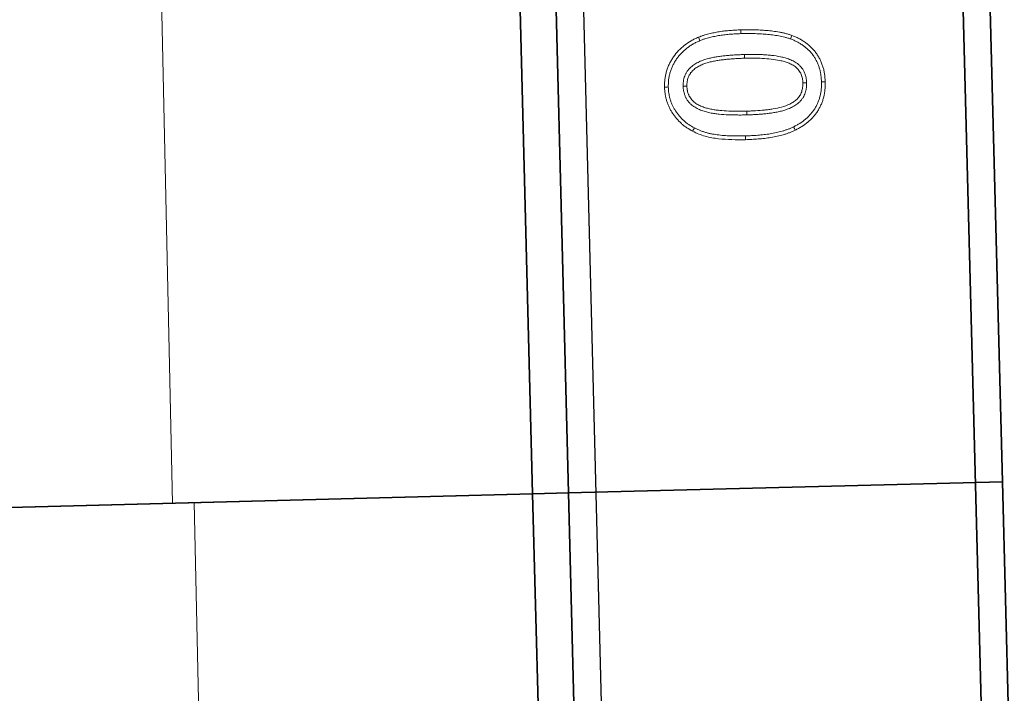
# Model space of a CAD drawing. Header units: metres. Extents: x 232680 to 233262, y 554200 to 554550.
# Tile 222 of 254: x 232760.972 to 232761.154, y 554482.597 to 554482.721. Entities that reach past the tile are written whole.
import ezdxf

# ---------------------------------------------------------------- set-up
doc = ezdxf.new("R2010")
doc.units = ezdxf.units.M
doc.linetypes.add('NLCS-HIDDEN', pattern=[4, 2, -2])
for name, color, linetype, lineweight in [('ACO constructie 035', 7, 'Continuous', 35), ('ACO tekst', 251, 'Continuous', 9), ('ACO verborgen', 251, 'NLCS-HIDDEN', 13), ('N-WE-VH-VERHARDING_ASFALT_TUSSENLAAG_1-GD', 7, 'Continuous', 25), ('N-WE-VH-VERHARDING_ASFALT_TUSSENLAAG_2-GD', 7, 'Continuous', 25)]:
    doc.layers.add(name, color=color, linetype=linetype, lineweight=lineweight)

# ---------------------------------------------------------------- blocks, each defined once
blk = doc.blocks.new('KT 500-640 (doorsnede)')
at = {"layer": 'ACO constructie 035'}
for p, q in [((1, 0), (0, 0)), ((0, 0), (0, -0.08)), ((1, 0), (1, -0.08)), ((1, -0.08), (0, -0.08)), ((0, -0.08), (0, -0.08661)), ((1, -0.08), (0, -0.08)), ((1, -0.08), (1, -0.08661)), ((1, -0.08661), (0, -0.08661)), ((0, -0.08661), (0, -0.465)), ((1, -0.08661), (0, -0.08661)), ((1, -0.08661), (1, -0.465))]:
    blk.add_line(p, q, dxfattribs=at)
at = {"layer": 'ACO tekst'}
for p, q in [((0.92557, -0.03418), (0.92557, -0.03488)), ((0.93119, -0.04533), (0.9305, -0.04533)), ((0.91619, -0.04605), (0.9155, -0.04605)), ((0.92006, -0.04548), (0.92075, -0.04549)), ((0.93506, -0.04572), (0.93575, -0.04572)), ((0.92561, -0.05694), (0.92561, -0.05625))]:
    blk.add_line(p, q, dxfattribs=at)
at = {"layer": 'ACO tekst', "flags": 128}
for points in [[(0.92548, -0.03144), (0.92548, -0.03124), (0.92548, -0.03103), (0.92548, -0.03075)], [(0.91741, -0.03693), (0.91708, -0.0368), (0.91676, -0.03667)], [(0.93361, -0.03679), (0.93393, -0.03664), (0.93424, -0.0365)], [(0.91729, -0.05364), (0.91697, -0.05376), (0.91664, -0.05389)], [(0.93335, -0.05507), (0.93365, -0.05524), (0.93395, -0.05541)], [(0.92568, -0.05968), (0.92568, -0.05989), (0.92568, -0.0601), (0.92568, -0.06037)]]:
    blk.add_lwpolyline(points, dxfattribs=at)
at = {"layer": 'ACO tekst'}
for points, knots in [([(0.91676, -0.03667), (0.91685, -0.03646), (0.91694, -0.03624), (0.91709, -0.03592), (0.91714, -0.03582), (0.91725, -0.03561), (0.91731, -0.0355), (0.91748, -0.0352), (0.9176, -0.03499), (0.91785, -0.0346), (0.91798, -0.03441), (0.91827, -0.03403), (0.91841, -0.03385), (0.91872, -0.0335), (0.91889, -0.03333), (0.91923, -0.033), (0.9194, -0.03284), (0.91977, -0.03255), (0.91995, -0.03241), (0.92034, -0.03214), (0.92054, -0.03202), (0.92085, -0.03185), (0.92095, -0.03179), (0.92116, -0.03168), (0.92127, -0.03163), (0.92148, -0.03154), (0.92159, -0.03149), (0.92181, -0.0314), (0.92191, -0.03135), (0.92214, -0.03128), (0.92225, -0.03124), (0.92247, -0.03117), (0.92258, -0.03114), (0.92281, -0.03107), (0.92292, -0.03104), (0.92315, -0.03099), (0.92327, -0.03096), (0.9235, -0.03092), (0.92361, -0.0309), (0.92385, -0.03086), (0.92396, -0.03085), (0.9242, -0.03082), (0.92431, -0.03081), (0.92455, -0.03078), (0.92466, -0.03078), (0.92501, -0.03076), (0.92525, -0.03075), (0.92548, -0.03075)], [0, 0, 0, 0, 0.0625, 0.0625, 0.09375, 0.09375, 0.125, 0.125, 0.1875, 0.1875, 0.25, 0.25, 0.3125, 0.3125, 0.375, 0.375, 0.4375, 0.4375, 0.5, 0.5, 0.5625, 0.5625, 0.59375, 0.59375, 0.625, 0.625, 0.65625, 0.65625, 0.6875, 0.6875, 0.71875, 0.71875, 0.75, 0.75, 0.78125, 0.78125, 0.8125, 0.8125, 0.84375, 0.84375, 0.875, 0.875, 0.90625, 0.90625, 0.9375, 0.9375, 1, 1, 1, 1]), ([(0.92548, -0.03075), (0.92572, -0.03076), (0.92595, -0.03076), (0.92641, -0.03078), (0.92664, -0.0308), (0.92733, -0.03089), (0.92779, -0.03098), (0.92846, -0.03116), (0.92868, -0.03123), (0.92912, -0.03138), (0.92934, -0.03147), (0.92976, -0.03166), (0.92997, -0.03176), (0.93038, -0.03199), (0.93057, -0.03211), (0.93096, -0.03237), (0.93115, -0.0325), (0.93151, -0.03279), (0.93168, -0.03295), (0.93203, -0.03326), (0.93219, -0.03343), (0.9325, -0.03377), (0.93265, -0.03395), (0.93309, -0.03449), (0.93335, -0.03487), (0.93371, -0.03547), (0.93382, -0.03567), (0.93404, -0.03608), (0.93414, -0.03629), (0.93424, -0.0365)], [0, 0, 0, 0, 0.0625, 0.0625, 0.125, 0.125, 0.25, 0.25, 0.3125, 0.3125, 0.375, 0.375, 0.4375, 0.4375, 0.5, 0.5, 0.5625, 0.5625, 0.625, 0.625, 0.6875, 0.6875, 0.75, 0.75, 0.875, 0.875, 0.9375, 0.9375, 1, 1, 1, 1]), ([(0.91741, -0.03693), (0.91749, -0.03672), (0.91758, -0.03651), (0.91772, -0.03622), (0.91777, -0.03612), (0.91786, -0.03593), (0.91792, -0.03583), (0.91807, -0.03554), (0.91819, -0.03535), (0.91842, -0.03499), (0.91855, -0.03481), (0.91881, -0.03446), (0.91895, -0.03429), (0.91923, -0.03397), (0.91938, -0.03381), (0.91969, -0.03351), (0.91985, -0.03337), (0.92019, -0.0331), (0.92036, -0.03297), (0.92072, -0.03272), (0.9209, -0.03261), (0.92118, -0.03246), (0.92127, -0.03241), (0.92147, -0.03231), (0.92157, -0.03226), (0.92177, -0.03217), (0.92187, -0.03212), (0.92206, -0.03204), (0.92216, -0.032), (0.92236, -0.03193), (0.92246, -0.0319), (0.92267, -0.03183), (0.92278, -0.0318), (0.92299, -0.03174), (0.9231, -0.03172), (0.92331, -0.03166), (0.92341, -0.03164), (0.92362, -0.0316), (0.92373, -0.03158), (0.92394, -0.03155), (0.92405, -0.03153), (0.92427, -0.03151), (0.92438, -0.0315), (0.9246, -0.03148), (0.92471, -0.03147), (0.92503, -0.03145), (0.92525, -0.03145), (0.92548, -0.03144)], [0.0017925, 0.0017925, 0.0017925, 0.0017925, 0.0625, 0.0625, 0.09375, 0.09375, 0.125, 0.125, 0.1875, 0.1875, 0.25, 0.25, 0.3125, 0.3125, 0.375, 0.375, 0.4375, 0.4375, 0.5, 0.5, 0.5625, 0.5625, 0.59375, 0.59375, 0.625, 0.625, 0.65625, 0.65625, 0.6875, 0.6875, 0.71875, 0.71875, 0.75, 0.75, 0.78125, 0.78125, 0.8125, 0.8125, 0.84375, 0.84375, 0.875, 0.875, 0.90625, 0.90625, 0.9375, 0.9375, 0.998768, 0.998768, 0.998768, 0.998768]), ([(0.92548, -0.03144), (0.92571, -0.03145), (0.92593, -0.03145), (0.92637, -0.03148), (0.92658, -0.03149), (0.92722, -0.03157), (0.92764, -0.03165), (0.92826, -0.03182), (0.92847, -0.03189), (0.92887, -0.03203), (0.92907, -0.03211), (0.92946, -0.03228), (0.92965, -0.03238), (0.93003, -0.03259), (0.93021, -0.03269), (0.93055, -0.03293), (0.93073, -0.03306), (0.93106, -0.03333), (0.93123, -0.03347), (0.93154, -0.03376), (0.93169, -0.03391), (0.93198, -0.03422), (0.93212, -0.03439), (0.93253, -0.0349), (0.93278, -0.03525), (0.93311, -0.03581), (0.93321, -0.036), (0.93342, -0.03639), (0.93351, -0.03659), (0.93361, -0.03679)], [0.001247, 0.001247, 0.001247, 0.001247, 0.0625, 0.0625, 0.125, 0.125, 0.25, 0.25, 0.3125, 0.3125, 0.375, 0.375, 0.4375, 0.4375, 0.5, 0.5, 0.5625, 0.5625, 0.625, 0.625, 0.6875, 0.6875, 0.75, 0.75, 0.875, 0.875, 0.9375, 0.9375, 0.9983919, 0.9983919, 0.9983919, 0.9983919]), ([(0.92557, -0.03418), (0.92556, -0.03418), (0.92556, -0.03418), (0.92555, -0.03418), (0.92541, -0.03419), (0.92527, -0.03419), (0.92504, -0.03421), (0.92496, -0.03421), (0.9248, -0.03423), (0.92472, -0.03424), (0.92449, -0.03428), (0.92433, -0.03432), (0.92411, -0.03438), (0.92403, -0.0344), (0.92388, -0.03445), (0.92381, -0.03448), (0.92358, -0.03456), (0.92342, -0.03463), (0.92313, -0.03479), (0.92299, -0.03488), (0.92273, -0.03506), (0.9226, -0.03516), (0.92236, -0.03538), (0.92224, -0.03549), (0.92192, -0.03586), (0.92174, -0.03611), (0.92142, -0.03664), (0.92129, -0.03692), (0.92111, -0.03734), (0.92106, -0.03747), (0.92096, -0.03775), (0.92092, -0.03789), (0.92079, -0.0383), (0.92072, -0.03858), (0.92052, -0.03941), (0.92042, -0.03997), (0.92031, -0.0408), (0.92028, -0.04107), (0.92022, -0.04163), (0.92019, -0.0419), (0.92013, -0.04273), (0.9201, -0.04329), (0.92007, -0.04439), (0.92006, -0.04494), (0.92006, -0.04548), (0.92006, -0.04548), (0.92006, -0.04548), (0.92006, -0.04548)], [-0.001434, -0.001434, -0.001434, -0.001434, 0, 0, 0, 0.03125, 0.03125, 0.046875, 0.046875, 0.0625, 0.0625, 0.09375, 0.09375, 0.109375, 0.109375, 0.125, 0.125, 0.15625, 0.15625, 0.1875, 0.1875, 0.21875, 0.21875, 0.25, 0.25, 0.3125, 0.3125, 0.375, 0.375, 0.40625, 0.40625, 0.4375, 0.4375, 0.5, 0.5, 0.625, 0.625, 0.6875, 0.6875, 0.75, 0.75, 0.875, 0.875, 1, 1, 1, 1.000275, 1.000275, 1.000275, 1.000275]), ([(0.93119, -0.04533), (0.93119, -0.04506), (0.93119, -0.04478), (0.93118, -0.04423), (0.93118, -0.04396), (0.93116, -0.04341), (0.93114, -0.04314), (0.93112, -0.04259), (0.9311, -0.04232), (0.93107, -0.0419), (0.93106, -0.04176), (0.93103, -0.04149), (0.93102, -0.04135), (0.93099, -0.04108), (0.93098, -0.04094), (0.93094, -0.04066), (0.93092, -0.04052), (0.93086, -0.04011), (0.93082, -0.03983), (0.93072, -0.03928), (0.93066, -0.039), (0.93052, -0.03845), (0.93044, -0.03817), (0.93025, -0.03761), (0.93014, -0.03734), (0.92989, -0.0368), (0.92975, -0.03653), (0.92942, -0.03602), (0.92923, -0.03577), (0.92896, -0.03548), (0.9289, -0.03542), (0.92878, -0.03531), (0.92872, -0.03526), (0.92853, -0.0351), (0.9284, -0.035), (0.92813, -0.03482), (0.92799, -0.03474), (0.9277, -0.0346), (0.92755, -0.03453), (0.92732, -0.03445), (0.92725, -0.03443), (0.9271, -0.03438), (0.92703, -0.03436), (0.92687, -0.03432), (0.9268, -0.0343), (0.92664, -0.03427), (0.92656, -0.03426), (0.92641, -0.03423), (0.92633, -0.03422), (0.92617, -0.03421), (0.92609, -0.0342), (0.92587, -0.03419), (0.92572, -0.03419), (0.92559, -0.03418), (0.92558, -0.03418), (0.92557, -0.03418), (0.92557, -0.03418)], [0, 0, 0, 0, 0.0625, 0.0625, 0.125, 0.125, 0.1875, 0.1875, 0.25, 0.25, 0.28125, 0.28125, 0.3125, 0.3125, 0.34375, 0.34375, 0.375, 0.375, 0.4375, 0.4375, 0.5, 0.5, 0.5625, 0.5625, 0.625, 0.625, 0.6875, 0.6875, 0.75, 0.75, 0.765625, 0.765625, 0.78125, 0.78125, 0.8125, 0.8125, 0.84375, 0.84375, 0.875, 0.875, 0.890625, 0.890625, 0.90625, 0.90625, 0.921875, 0.921875, 0.9375, 0.9375, 0.953125, 0.953125, 0.96875, 0.96875, 1, 1, 1, 1.001444, 1.001444, 1.001444, 1.001444]), ([(0.92557, -0.03488), (0.9253, -0.03488), (0.92503, -0.03489), (0.92463, -0.03496), (0.9245, -0.03499), (0.92424, -0.03506), (0.92411, -0.0351), (0.92372, -0.03525), (0.92348, -0.03538), (0.92304, -0.03569), (0.92283, -0.03588), (0.92247, -0.03628), (0.92231, -0.03651), (0.92203, -0.03698), (0.92191, -0.03722), (0.9217, -0.03772), (0.92162, -0.03798), (0.92146, -0.03849), (0.92139, -0.03876), (0.9212, -0.03955), (0.92111, -0.04008), (0.92096, -0.04116), (0.9209, -0.04169), (0.92082, -0.04278), (0.92079, -0.04332), (0.92076, -0.0444), (0.92075, -0.04494), (0.92075, -0.04549)], [0, 0, 0, 0, 0.0625, 0.0625, 0.09375, 0.09375, 0.125, 0.125, 0.1875, 0.1875, 0.25, 0.25, 0.3125, 0.3125, 0.375, 0.375, 0.4375, 0.4375, 0.5, 0.5, 0.625, 0.625, 0.75, 0.75, 0.875, 0.875, 1, 1, 1, 1]), ([(0.9305, -0.04533), (0.9305, -0.04506), (0.9305, -0.04479), (0.93049, -0.04425), (0.93048, -0.04398), (0.93045, -0.04317), (0.93043, -0.04263), (0.93037, -0.04182), (0.93034, -0.04156), (0.93029, -0.04102), (0.93026, -0.04075), (0.93014, -0.03995), (0.93005, -0.03942), (0.92979, -0.03837), (0.92962, -0.03786), (0.92928, -0.03713), (0.92915, -0.03689), (0.92886, -0.03643), (0.9287, -0.03622), (0.92842, -0.03592), (0.92832, -0.03583), (0.92811, -0.03565), (0.92801, -0.03557), (0.92778, -0.03542), (0.92767, -0.03536), (0.92742, -0.03523), (0.9273, -0.03518), (0.92692, -0.03504), (0.92665, -0.03497), (0.92612, -0.03489), (0.92584, -0.03488), (0.92557, -0.03488)], [0, 0, 0, 0, 0.0625, 0.0625, 0.125, 0.125, 0.25, 0.25, 0.3125, 0.3125, 0.375, 0.375, 0.5, 0.5, 0.625, 0.625, 0.6875, 0.6875, 0.75, 0.75, 0.78125, 0.78125, 0.8125, 0.8125, 0.84375, 0.84375, 0.875, 0.875, 0.9375, 0.9375, 1, 1, 1, 1]), ([(0.9155, -0.04605), (0.9155, -0.04566), (0.9155, -0.04526), (0.91552, -0.04467), (0.91552, -0.04447), (0.91553, -0.04407), (0.91554, -0.04388), (0.91557, -0.04328), (0.9156, -0.04289), (0.91566, -0.0421), (0.91569, -0.0417), (0.91578, -0.04091), (0.91583, -0.04052), (0.91595, -0.03974), (0.91602, -0.03935), (0.91615, -0.03876), (0.91619, -0.03857), (0.91628, -0.03818), (0.91633, -0.03799), (0.91644, -0.03761), (0.9165, -0.03742), (0.91663, -0.03705), (0.91669, -0.03686), (0.91676, -0.03667)], [0, 0, 0, 0, 0.125, 0.125, 0.1875, 0.1875, 0.25, 0.25, 0.375, 0.375, 0.5, 0.5, 0.625, 0.625, 0.75, 0.75, 0.8125, 0.8125, 0.875, 0.875, 0.9375, 0.9375, 1, 1, 1, 1]), ([(0.91619, -0.04605), (0.91619, -0.04566), (0.9162, -0.04527), (0.91621, -0.04468), (0.91621, -0.04449), (0.91623, -0.0441), (0.91624, -0.04391), (0.91626, -0.04332), (0.91629, -0.04293), (0.91635, -0.04215), (0.91638, -0.04177), (0.91647, -0.041), (0.91652, -0.04061), (0.91664, -0.03985), (0.9167, -0.03948), (0.91682, -0.03891), (0.91686, -0.03872), (0.91695, -0.03835), (0.917, -0.03817), (0.9171, -0.03781), (0.91716, -0.03764), (0.91728, -0.03728), (0.91734, -0.03711), (0.91741, -0.03693)], [0.0004886, 0.0004886, 0.0004886, 0.0004886, 0.125, 0.125, 0.1875, 0.1875, 0.25, 0.25, 0.375, 0.375, 0.5, 0.5, 0.625, 0.625, 0.75, 0.75, 0.8125, 0.8125, 0.875, 0.875, 0.9375, 0.9375, 0.9978765, 0.9978765, 0.9978765, 0.9978765]), ([(0.93361, -0.03679), (0.93369, -0.03696), (0.93376, -0.03713), (0.9339, -0.03747), (0.93397, -0.03764), (0.93408, -0.03799), (0.93414, -0.03817), (0.93425, -0.03853), (0.9343, -0.03871), (0.93444, -0.03926), (0.93453, -0.03962), (0.93467, -0.04037), (0.93473, -0.04074), (0.93483, -0.0415), (0.93487, -0.04188), (0.93494, -0.04264), (0.93497, -0.04303), (0.93502, -0.04379), (0.93503, -0.04418), (0.93505, -0.04494), (0.93505, -0.04533), (0.93506, -0.04572)], [0.001902, 0.001902, 0.001902, 0.001902, 0.0625, 0.0625, 0.125, 0.125, 0.1875, 0.1875, 0.25, 0.25, 0.375, 0.375, 0.5, 0.5, 0.625, 0.625, 0.75, 0.75, 0.875, 0.875, 0.9993674, 0.9993674, 0.9993674, 0.9993674]), ([(0.93424, -0.0365), (0.93432, -0.03668), (0.9344, -0.03686), (0.93455, -0.03722), (0.93462, -0.0374), (0.93474, -0.03778), (0.9348, -0.03796), (0.93491, -0.03834), (0.93497, -0.03853), (0.93512, -0.0391), (0.9352, -0.03948), (0.93535, -0.04025), (0.93541, -0.04064), (0.93552, -0.04142), (0.93556, -0.04181), (0.93563, -0.04259), (0.93566, -0.04298), (0.93571, -0.04376), (0.93572, -0.04415), (0.93574, -0.04494), (0.93575, -0.04533), (0.93575, -0.04572)], [0, 0, 0, 0, 0.0625, 0.0625, 0.125, 0.125, 0.1875, 0.1875, 0.25, 0.25, 0.375, 0.375, 0.5, 0.5, 0.625, 0.625, 0.75, 0.75, 0.875, 0.875, 1, 1, 1, 1]), ([(0.92561, -0.05694), (0.92562, -0.05694), (0.92562, -0.05694), (0.92563, -0.05694), (0.92577, -0.05694), (0.92592, -0.05694), (0.92616, -0.05692), (0.92624, -0.05691), (0.9264, -0.05689), (0.92648, -0.05688), (0.92673, -0.05684), (0.92689, -0.0568), (0.92712, -0.05674), (0.92719, -0.05671), (0.92735, -0.05666), (0.92742, -0.05664), (0.92758, -0.05657), (0.92766, -0.05654), (0.92781, -0.05647), (0.92789, -0.05643), (0.92811, -0.0563), (0.92825, -0.05621), (0.92852, -0.05602), (0.92865, -0.05591), (0.92889, -0.05568), (0.92901, -0.05556), (0.92932, -0.05519), (0.9295, -0.05493), (0.92982, -0.05439), (0.92996, -0.05412), (0.9302, -0.05356), (0.93031, -0.05327), (0.93049, -0.0527), (0.93057, -0.05241), (0.9307, -0.05184), (0.93075, -0.05155), (0.93085, -0.05098), (0.93089, -0.0507), (0.93099, -0.04985), (0.93105, -0.04928), (0.93111, -0.04843), (0.93113, -0.04814), (0.93114, -0.04772), (0.93115, -0.04758), (0.93116, -0.0473), (0.93116, -0.04716), (0.93117, -0.04688), (0.93118, -0.04674), (0.93118, -0.04646), (0.93119, -0.04631), (0.93119, -0.04589), (0.93119, -0.04561), (0.93119, -0.04533), (0.93119, -0.04533), (0.93119, -0.04533), (0.93119, -0.04533)], [-0.000931, -0.000931, -0.000931, -0.000931, 0, 0, 0, 0.03125, 0.03125, 0.046875, 0.046875, 0.0625, 0.0625, 0.09375, 0.09375, 0.109375, 0.109375, 0.125, 0.125, 0.140625, 0.140625, 0.15625, 0.15625, 0.1875, 0.1875, 0.21875, 0.21875, 0.25, 0.25, 0.3125, 0.3125, 0.375, 0.375, 0.4375, 0.4375, 0.5, 0.5, 0.5625, 0.5625, 0.625, 0.625, 0.75, 0.75, 0.8125, 0.8125, 0.84375, 0.84375, 0.875, 0.875, 0.90625, 0.90625, 0.9375, 0.9375, 1, 1, 1, 1.000152, 1.000152, 1.000152, 1.000152]), ([(0.92561, -0.05625), (0.92575, -0.05625), (0.92589, -0.05624), (0.9261, -0.05623), (0.92617, -0.05622), (0.92631, -0.05621), (0.92638, -0.0562), (0.92658, -0.05616), (0.92672, -0.05613), (0.92692, -0.05607), (0.92699, -0.05605), (0.92712, -0.05601), (0.92718, -0.05599), (0.92731, -0.05594), (0.92738, -0.05591), (0.9275, -0.05585), (0.92756, -0.05582), (0.92775, -0.05571), (0.92786, -0.05564), (0.92809, -0.05547), (0.9282, -0.05538), (0.9284, -0.05519), (0.92849, -0.05509), (0.92877, -0.05478), (0.92893, -0.05455), (0.92921, -0.05407), (0.92933, -0.05382), (0.92956, -0.05331), (0.92965, -0.05304), (0.92982, -0.05251), (0.92989, -0.05224), (0.93002, -0.0517), (0.93007, -0.05143), (0.93016, -0.05088), (0.9302, -0.0506), (0.93031, -0.04977), (0.93036, -0.04922), (0.93042, -0.04839), (0.93044, -0.04811), (0.93045, -0.04769), (0.93046, -0.04755), (0.93047, -0.04728), (0.93047, -0.04714), (0.93048, -0.04686), (0.93048, -0.04672), (0.93049, -0.04644), (0.93049, -0.0463), (0.9305, -0.04588), (0.9305, -0.04561), (0.9305, -0.04533)], [0, 0, 0, 0, 0.03125, 0.03125, 0.046875, 0.046875, 0.0625, 0.0625, 0.09375, 0.09375, 0.109375, 0.109375, 0.125, 0.125, 0.140625, 0.140625, 0.15625, 0.15625, 0.1875, 0.1875, 0.21875, 0.21875, 0.25, 0.25, 0.3125, 0.3125, 0.375, 0.375, 0.4375, 0.4375, 0.5, 0.5, 0.5625, 0.5625, 0.625, 0.625, 0.75, 0.75, 0.8125, 0.8125, 0.84375, 0.84375, 0.875, 0.875, 0.90625, 0.90625, 0.9375, 0.9375, 1, 1, 1, 1]), ([(0.91664, -0.05389), (0.91659, -0.05373), (0.91653, -0.05358), (0.91646, -0.05334), (0.91643, -0.05326), (0.91638, -0.0531), (0.91636, -0.05302), (0.91629, -0.05278), (0.91624, -0.05262), (0.91616, -0.0523), (0.91612, -0.05214), (0.91605, -0.05182), (0.91601, -0.05166), (0.91595, -0.05133), (0.91592, -0.05117), (0.91586, -0.05084), (0.91583, -0.05068), (0.91578, -0.05035), (0.91576, -0.05019), (0.91572, -0.04986), (0.91569, -0.04969), (0.91566, -0.04936), (0.91564, -0.0492), (0.91561, -0.04887), (0.9156, -0.0487), (0.91558, -0.04837), (0.91557, -0.04821), (0.91555, -0.04788), (0.91554, -0.04771), (0.91552, -0.04738), (0.91552, -0.04721), (0.91551, -0.04672), (0.9155, -0.04639), (0.9155, -0.04605)], [0, 0, 0, 0, 0.0625, 0.0625, 0.09375, 0.09375, 0.125, 0.125, 0.1875, 0.1875, 0.25, 0.25, 0.3125, 0.3125, 0.375, 0.375, 0.4375, 0.4375, 0.5, 0.5, 0.5625, 0.5625, 0.625, 0.625, 0.6875, 0.6875, 0.75, 0.75, 0.8125, 0.8125, 0.875, 0.875, 1, 1, 1, 1]), ([(0.91729, -0.05364), (0.91724, -0.05349), (0.91719, -0.05334), (0.91711, -0.05312), (0.91709, -0.05305), (0.91704, -0.0529), (0.91702, -0.05282), (0.91696, -0.0526), (0.91691, -0.05245), (0.91684, -0.05214), (0.9168, -0.05198), (0.91672, -0.05167), (0.91669, -0.05151), (0.91663, -0.0512), (0.9166, -0.05104), (0.91654, -0.05073), (0.91652, -0.05057), (0.91647, -0.05025), (0.91644, -0.05009), (0.9164, -0.04977), (0.91638, -0.04961), (0.91635, -0.04929), (0.91633, -0.04913), (0.9163, -0.04881), (0.91629, -0.04865), (0.91627, -0.04833), (0.91626, -0.04816), (0.91624, -0.04784), (0.91623, -0.04768), (0.91622, -0.04735), (0.91621, -0.04719), (0.9162, -0.04671), (0.9162, -0.04638), (0.91619, -0.04605)], [0.0028687, 0.0028687, 0.0028687, 0.0028687, 0.0625, 0.0625, 0.09375, 0.09375, 0.125, 0.125, 0.1875, 0.1875, 0.25, 0.25, 0.3125, 0.3125, 0.375, 0.375, 0.4375, 0.4375, 0.5, 0.5, 0.5625, 0.5625, 0.625, 0.625, 0.6875, 0.6875, 0.75, 0.75, 0.8125, 0.8125, 0.875, 0.875, 0.9994159, 0.9994159, 0.9994159, 0.9994159]), ([(0.92006, -0.04548), (0.92006, -0.04549), (0.92006, -0.04549), (0.92006, -0.04549), (0.92006, -0.04576), (0.92006, -0.04604), (0.92007, -0.0466), (0.92007, -0.04688), (0.92009, -0.04743), (0.9201, -0.04771), (0.92013, -0.04827), (0.92015, -0.04855), (0.92018, -0.04897), (0.92019, -0.04911), (0.92021, -0.04939), (0.92023, -0.04953), (0.92025, -0.0498), (0.92027, -0.04994), (0.9203, -0.05023), (0.92032, -0.05037), (0.92036, -0.05065), (0.92038, -0.05079), (0.92042, -0.05107), (0.92044, -0.05121), (0.92052, -0.05163), (0.92057, -0.05191), (0.92071, -0.05248), (0.92078, -0.05276), (0.92096, -0.05332), (0.92107, -0.0536), (0.92131, -0.05416), (0.92145, -0.05443), (0.92169, -0.05482), (0.92177, -0.05495), (0.92195, -0.05521), (0.92205, -0.05534), (0.92221, -0.05552), (0.92227, -0.05558), (0.92238, -0.0557), (0.92244, -0.05575), (0.92255, -0.05586), (0.92261, -0.05591), (0.92274, -0.05602), (0.9228, -0.05607), (0.92294, -0.05617), (0.92301, -0.05622), (0.92316, -0.05631), (0.92323, -0.05635), (0.92344, -0.05647), (0.92359, -0.05654), (0.9239, -0.05667), (0.92405, -0.05672), (0.92429, -0.05678), (0.92436, -0.0568), (0.92452, -0.05684), (0.92459, -0.05685), (0.92475, -0.05688), (0.92483, -0.05689), (0.92499, -0.05691), (0.92507, -0.05692), (0.92531, -0.05694), (0.92546, -0.05694), (0.9256, -0.05694), (0.92561, -0.05694), (0.92561, -0.05694), (0.92561, -0.05694)], [-0.000272, -0.000272, -0.000272, -0.000272, 0, 0, 0, 0.0625, 0.0625, 0.125, 0.125, 0.1875, 0.1875, 0.25, 0.25, 0.28125, 0.28125, 0.3125, 0.3125, 0.34375, 0.34375, 0.375, 0.375, 0.40625, 0.40625, 0.4375, 0.4375, 0.5, 0.5, 0.5625, 0.5625, 0.625, 0.625, 0.6875, 0.6875, 0.71875, 0.71875, 0.75, 0.75, 0.765625, 0.765625, 0.78125, 0.78125, 0.796875, 0.796875, 0.8125, 0.8125, 0.828125, 0.828125, 0.84375, 0.84375, 0.875, 0.875, 0.90625, 0.90625, 0.921875, 0.921875, 0.9375, 0.9375, 0.953125, 0.953125, 0.96875, 0.96875, 1, 1, 1, 1.000944, 1.000944, 1.000944, 1.000944]), ([(0.92075, -0.04549), (0.92075, -0.04576), (0.92075, -0.04604), (0.92076, -0.04658), (0.92077, -0.04686), (0.92079, -0.04741), (0.9208, -0.04768), (0.92082, -0.04823), (0.92084, -0.0485), (0.92087, -0.04891), (0.92088, -0.04905), (0.9209, -0.04932), (0.92092, -0.04946), (0.92094, -0.04973), (0.92096, -0.04987), (0.92099, -0.05014), (0.92101, -0.05028), (0.92104, -0.05055), (0.92106, -0.05069), (0.92111, -0.05096), (0.92113, -0.05109), (0.9212, -0.0515), (0.92125, -0.05177), (0.92138, -0.0523), (0.92145, -0.05257), (0.92162, -0.05309), (0.92171, -0.05335), (0.92193, -0.05385), (0.92206, -0.0541), (0.92227, -0.05445), (0.92235, -0.05457), (0.92251, -0.05479), (0.92259, -0.0549), (0.92272, -0.05506), (0.92277, -0.05511), (0.92287, -0.0552), (0.92292, -0.05525), (0.92302, -0.05535), (0.92307, -0.05539), (0.92317, -0.05548), (0.92323, -0.05552), (0.92334, -0.0556), (0.92339, -0.05564), (0.92351, -0.05572), (0.92357, -0.05575), (0.92375, -0.05585), (0.92387, -0.05591), (0.92413, -0.05601), (0.92426, -0.05606), (0.92446, -0.05611), (0.92452, -0.05613), (0.92466, -0.05616), (0.92473, -0.05617), (0.92486, -0.05619), (0.92493, -0.05621), (0.92507, -0.05622), (0.92513, -0.05623), (0.92534, -0.05625), (0.92548, -0.05625), (0.92561, -0.05625)], [0, 0, 0, 0, 0.0625, 0.0625, 0.125, 0.125, 0.1875, 0.1875, 0.25, 0.25, 0.28125, 0.28125, 0.3125, 0.3125, 0.34375, 0.34375, 0.375, 0.375, 0.40625, 0.40625, 0.4375, 0.4375, 0.5, 0.5, 0.5625, 0.5625, 0.625, 0.625, 0.6875, 0.6875, 0.71875, 0.71875, 0.75, 0.75, 0.765625, 0.765625, 0.78125, 0.78125, 0.796875, 0.796875, 0.8125, 0.8125, 0.828125, 0.828125, 0.84375, 0.84375, 0.875, 0.875, 0.90625, 0.90625, 0.921875, 0.921875, 0.9375, 0.9375, 0.953125, 0.953125, 0.96875, 0.96875, 1, 1, 1, 1]), ([(0.93506, -0.04572), (0.93505, -0.04613), (0.93505, -0.04654), (0.93503, -0.04736), (0.93502, -0.04777), (0.93497, -0.04858), (0.93494, -0.04898), (0.93487, -0.04979), (0.93482, -0.05019), (0.9347, -0.05099), (0.93464, -0.05139), (0.93452, -0.05197), (0.93447, -0.05216), (0.93437, -0.05254), (0.93432, -0.05272), (0.9342, -0.0531), (0.93414, -0.05329), (0.934, -0.05366), (0.93393, -0.05384), (0.93382, -0.05411), (0.93378, -0.0542), (0.9337, -0.05437), (0.93365, -0.05446), (0.93353, -0.05472), (0.93344, -0.0549), (0.93335, -0.05507)], [0.0005976, 0.0005976, 0.0005976, 0.0005976, 0.125, 0.125, 0.25, 0.25, 0.375, 0.375, 0.5, 0.5, 0.625, 0.625, 0.6875, 0.6875, 0.75, 0.75, 0.8125, 0.8125, 0.875, 0.875, 0.90625, 0.90625, 0.9375, 0.9375, 0.9973567, 0.9973567, 0.9973567, 0.9973567]), ([(0.93575, -0.04572), (0.93574, -0.04655), (0.93573, -0.04738), (0.93564, -0.04904), (0.93556, -0.04987), (0.93539, -0.05111), (0.93532, -0.05152), (0.93515, -0.05233), (0.93504, -0.05273), (0.93479, -0.05352), (0.93465, -0.05391), (0.93433, -0.05467), (0.93414, -0.05504), (0.93395, -0.05541)], [0, 0, 0, 0, 0.25, 0.25, 0.5, 0.5, 0.625, 0.625, 0.75, 0.75, 0.875, 0.875, 1, 1, 1, 1]), ([(0.92568, -0.06037), (0.92543, -0.06037), (0.92518, -0.06036), (0.92469, -0.06033), (0.92444, -0.0603), (0.92396, -0.06023), (0.92372, -0.06019), (0.92324, -0.06007), (0.923, -0.06), (0.92253, -0.05985), (0.92229, -0.05977), (0.92184, -0.05958), (0.92161, -0.05947), (0.92118, -0.05925), (0.92097, -0.05912), (0.92055, -0.05886), (0.92035, -0.05872), (0.91975, -0.05829), (0.91937, -0.05796), (0.91868, -0.05726), (0.91836, -0.05688), (0.91778, -0.05609), (0.91751, -0.05567), (0.91715, -0.05502), (0.91704, -0.0548), (0.91684, -0.05435), (0.91674, -0.05412), (0.91664, -0.05389)], [0, 0, 0, 0, 0.0625, 0.0625, 0.125, 0.125, 0.1875, 0.1875, 0.25, 0.25, 0.3125, 0.3125, 0.375, 0.375, 0.4375, 0.4375, 0.5, 0.5, 0.625, 0.625, 0.75, 0.75, 0.875, 0.875, 0.9375, 0.9375, 1, 1, 1, 1]), ([(0.92568, -0.05968), (0.92544, -0.05968), (0.92521, -0.05967), (0.92475, -0.05964), (0.92453, -0.05962), (0.92408, -0.05955), (0.92385, -0.05951), (0.92342, -0.0594), (0.9232, -0.05934), (0.92276, -0.0592), (0.92254, -0.05912), (0.92223, -0.05899), (0.92212, -0.05894), (0.92192, -0.05885), (0.92182, -0.0588), (0.92152, -0.05864), (0.92132, -0.05853), (0.92093, -0.05828), (0.92074, -0.05815), (0.92037, -0.05788), (0.92019, -0.05774), (0.91984, -0.05744), (0.91968, -0.05728), (0.91919, -0.05679), (0.91889, -0.05644), (0.91848, -0.05588), (0.91835, -0.05569), (0.91811, -0.0553), (0.91799, -0.0551), (0.91782, -0.0548), (0.91777, -0.05469), (0.91766, -0.05449), (0.91762, -0.05438), (0.91747, -0.05407), (0.91738, -0.05386), (0.91729, -0.05364)], [0.001058, 0.001058, 0.001058, 0.001058, 0.0625, 0.0625, 0.125, 0.125, 0.1875, 0.1875, 0.25, 0.25, 0.3125, 0.3125, 0.34375, 0.34375, 0.375, 0.375, 0.4375, 0.4375, 0.5, 0.5, 0.5625, 0.5625, 0.625, 0.625, 0.75, 0.75, 0.8125, 0.8125, 0.875, 0.875, 0.90625, 0.90625, 0.9375, 0.9375, 0.9980739, 0.9980739, 0.9980739, 0.9980739]), ([(0.93335, -0.05507), (0.93313, -0.05542), (0.93292, -0.05576), (0.93259, -0.05623), (0.93247, -0.05639), (0.93222, -0.05669), (0.93209, -0.05684), (0.93169, -0.05727), (0.9314, -0.05754), (0.9308, -0.05803), (0.93047, -0.05826), (0.92997, -0.05857), (0.9298, -0.05866), (0.92946, -0.05884), (0.92929, -0.05892), (0.92892, -0.05908), (0.92874, -0.05915), (0.92837, -0.05928), (0.92819, -0.05933), (0.92782, -0.05943), (0.92763, -0.05948), (0.92724, -0.05955), (0.92705, -0.05958), (0.92665, -0.05964), (0.92646, -0.05966), (0.92609, -0.05968), (0.92589, -0.05968), (0.92568, -0.05968)], [0.0025966, 0.0025966, 0.0025966, 0.0025966, 0.125, 0.125, 0.1875, 0.1875, 0.25, 0.25, 0.375, 0.375, 0.5, 0.5, 0.5625, 0.5625, 0.625, 0.625, 0.6875, 0.6875, 0.75, 0.75, 0.8125, 0.8125, 0.875, 0.875, 0.9375, 0.9375, 0.998764, 0.998764, 0.998764, 0.998764]), ([(0.93395, -0.05541), (0.93373, -0.05577), (0.93351, -0.05613), (0.93314, -0.05665), (0.93301, -0.05682), (0.93275, -0.05714), (0.93261, -0.0573), (0.93217, -0.05776), (0.93186, -0.05805), (0.93121, -0.05859), (0.93086, -0.05883), (0.93032, -0.05916), (0.93014, -0.05927), (0.92976, -0.05946), (0.92957, -0.05955), (0.92918, -0.05972), (0.92899, -0.0598), (0.92859, -0.05994), (0.92839, -0.06), (0.92798, -0.06011), (0.92777, -0.06016), (0.92736, -0.06024), (0.92715, -0.06027), (0.92673, -0.06032), (0.92652, -0.06035), (0.9261, -0.06037), (0.92589, -0.06037), (0.92568, -0.06037)], [0, 0, 0, 0, 0.125, 0.125, 0.1875, 0.1875, 0.25, 0.25, 0.375, 0.375, 0.5, 0.5, 0.5625, 0.5625, 0.625, 0.625, 0.6875, 0.6875, 0.75, 0.75, 0.8125, 0.8125, 0.875, 0.875, 0.9375, 0.9375, 1, 1, 1, 1])]:
    blk.add_open_spline(points, degree=3, knots=knots, dxfattribs=at)
at = {"layer": 'ACO verborgen'}
blk.add_line((1, -0.153), (0, -0.149), dxfattribs=at)

msp = doc.modelspace()

# ---------------------------------------------------------------- linework, layer by layer
at = {"layer": 'N-WE-VH-VERHARDING_ASFALT_TUSSENLAAG_1-GD', "flags": 128}
msp.add_lwpolyline([(232761.0827, 554485.18822), (232761.18809, 554481.08948), (232761.25811, 554481.08961), (232761.15272, 554485.18822)], close=True, dxfattribs=at)
at = {"layer": 'N-WE-VH-VERHARDING_ASFALT_TUSSENLAAG_2-GD', "flags": 128}
msp.add_lwpolyline([(232761.01139, 554485.23822), (232761.11935, 554481.03961), (232761.18938, 554481.03961), (232761.08141, 554485.23822)], close=True, dxfattribs=at)

# ---------------------------------------------------------------- block references
at = {"rotation": 271.4729954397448}
for p in [(232761.12759, 554483.63554), (232761.1533, 554482.63587)]:
    msp.add_blockref('KT 500-640 (doorsnede)', p, dxfattribs=at)

doc.saveas('drawing.dxf')
